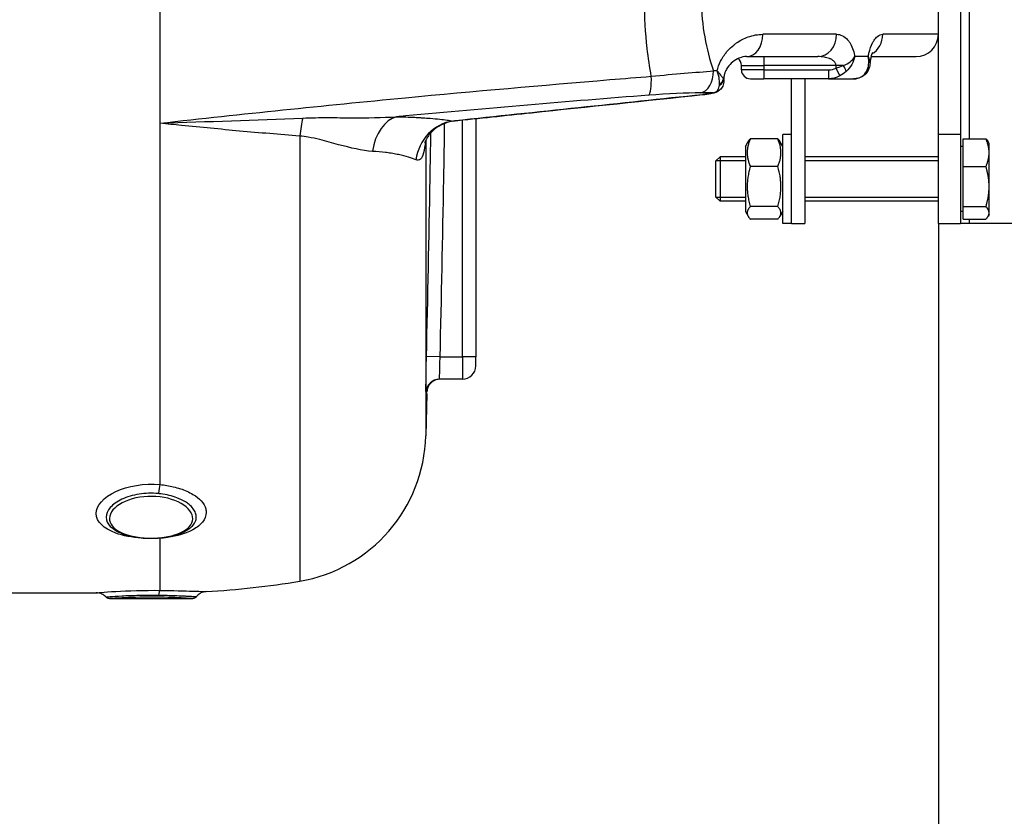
# Model space of a CAD drawing. Header units: millimetres. Extents: x 0 to 5940, y 0 to 4200.
# Tile 25 of 52: x 3049 to 3270, y 1593 to 1772. Entities that reach past the tile are written whole.
import ezdxf

# ---------------------------------------------------------------- set-up
doc = ezdxf.new("R2010")
doc.units = ezdxf.units.MM
doc.header["$LTSCALE"] = 50
doc.layers.get('DEFPOINTS').update_dxf_attribs({"linetype": 'CONTINUOUS'})
doc.layers.add('02-LINIE-035', color=2, linetype='CONTINUOUS')
doc.layers.add('06-MASSE1', color=1, linetype='CONTINUOUS')
doc.styles.add('ACA_NORM', font='ROMANS.SHX')
doc.dimstyles.new('1-10', dxfattribs={"dimscale": 10, "dimtxt": 2.5, "dimasz": 3.5, "dimexe": 1, "dimexo": 0, "dimgap": 1, "dimtad": 1, "dimdec": 0, "dimzin": 0, "dimtxsty": 'ACA_NORM', "dimcen": 0, "dimadec": 0, "dimazin": 0, "dimtfac": 2.4, "dimtdec": 0, "dimtmove": 0, "dimatfit": 3, "dimfxl": 1, "dimtolj": 1, "dimtzin": 0, "dimarcsym": 0})

# ---------------------------------------------------------------- blocks, each defined once
blk = doc.blocks.new('*D2')
at = {"layer": '06-MASSE1', "color": 0, "lineweight": -2}
for p, q in [((3255.15, 1726.36), (3255.15, 1377.93)), ((2545.15, 1539.19), (2545.15, 1377.93)), ((3220.15, 1387.93), (2580.15, 1387.93))]:
    blk.add_line(p, q, dxfattribs=at)
at = {"layer": '06-MASSE1', "color": 0}
for points in [[(2580.15, 1393.77), (2580.15, 1382.1), (2545.15, 1387.93)], [(3220.15, 1393.77), (3220.15, 1382.1), (3255.15, 1387.93)]]:
    blk.add_solid(points, dxfattribs=at)
at = {"layer": 'DEFPOINTS', "color": 0}
for p in [(3255.15, 1726.36), (2545.15, 1539.19), (2545.15, 1387.93)]:
    blk.add_point(p, dxfattribs=at)
at = {"layer": '06-MASSE1', "color": 0, "insert": (2900.15, 1410.43), "char_height": 25, "attachment_point": 5, "style": 'ACA_NORM'}
blk.add_mtext('\\A1;W', dxfattribs=at)
blk = doc.blocks.new('*D8')
at = {"layer": '06-MASSE1', "color": 0, "lineweight": -2}
for p, q in [((3730.65, 2177.86), (3730.65, 1264.54)), ((2405.15, 1579.77), (2405.15, 1264.54)), ((3695.65, 1274.54), (2440.15, 1274.54))]:
    blk.add_line(p, q, dxfattribs=at)
at = {"layer": '06-MASSE1', "color": 0}
for points in [[(2440.15, 1280.38), (2440.15, 1268.71), (2405.15, 1274.54)], [(3695.65, 1280.38), (3695.65, 1268.71), (3730.65, 1274.54)]]:
    blk.add_solid(points, dxfattribs=at)
at = {"layer": 'DEFPOINTS', "color": 0}
for p in [(3730.65, 2177.86), (2405.15, 1579.77), (2405.15, 1274.54)]:
    blk.add_point(p, dxfattribs=at)
at = {"layer": '06-MASSE1', "color": 0, "insert": (3067.9, 1297.04), "char_height": 25, "attachment_point": 5, "style": 'ACA_NORM'}
blk.add_mtext('\\A1;1330', dxfattribs=at)

msp = doc.modelspace()

# ---------------------------------------------------------------- linework, layer by layer
at = {"layer": '02-LINIE-035'}
for p, q in [((3255.15, 1746.36), (3255.15, 1806.36)), ((3260.15, 1806.36), (3260.15, 1746.36)), ((3262.15, 1745.38), (3262.15, 1807.13)), ((3080.15, 1803.83), (3080.15, 1748.88)), ((3189.38, 1768.86), (3189.38, 1768.86)), ((3202.51, 1768.86), (3202.51, 1768.86)), ((3232.26, 1768.86), (3215.71, 1768.86)), ((3255.15, 1768.86), (3242.63, 1768.86)), ((3206.2, 1762.86), (3206.2, 1762.86)), ((3212.02, 1763.86), (3228.02, 1763.86)), ((3215.88, 1763.86), (3215.88, 1761.86)), ((3239.39, 1763.86), (3236.35, 1763.86)), ((3239.39, 1763.86), (3239.39, 1763.86)), ((3240.01, 1763.86), (3250.15, 1763.86)), ((3202.5, 1760.48), (3202.51, 1760.48)), ((3210.88, 1761.86), (3215.88, 1761.86)), ((3210.88, 1760.86), (3210.88, 1761.86)), ((3215.88, 1760.86), (3210.88, 1760.86)), ((3215.88, 1761.86), (3215.88, 1760.86)), ((3232.14, 1761.86), (3215.88, 1761.86)), ((3215.88, 1760.86), (3215.88, 1758.86)), ((3215.88, 1760.86), (3230.44, 1760.86)), ((3230.44, 1760.86), (3230.44, 1758.86)), ((3232.14, 1761.24), (3232.14, 1761.86)), ((3233.76, 1761.86), (3232.14, 1761.86)), ((3232.99, 1759.5), (3232.14, 1761.24)), ((3239.44, 1761.86), (3239.44, 1761.86)), ((3183.56, 1758.86), (3183.56, 1758.86)), ((3205.88, 1758.86), (3205.87, 1758.86)), ((3206.81, 1758.86), (3206.91, 1758.86)), ((3206.86, 1758.71), (3206.91, 1758.71)), ((3206.91, 1758.71), (3206.91, 1758.86)), ((3206.91, 1758.42), (3206.91, 1758.42)), ((3212.88, 1758.86), (3215.88, 1758.86)), ((3230.44, 1758.86), (3215.88, 1758.86)), ((3222.15, 1726.36), (3222.15, 1758.86)), ((3225.15, 1758.86), (3225.15, 1726.36)), ((3230.44, 1758.86), (3236.09, 1758.86)), ((3144.16, 1755.43), (3144.16, 1755.43)), ((3148.15, 1755.8), (3148.15, 1755.8)), ((3151.15, 1756.07), (3151.15, 1756.07)), ((3202.11, 1755.3), (3202.11, 1755.29)), ((3080.15, 1748.88), (3080.15, 1667.68)), ((3100.15, 1749.59), (3100.15, 1749.59)), ((3109.07, 1749.92), (3109.07, 1749.92)), ((3111.14, 1750.01), (3111.14, 1750.01)), ((3129.14, 1750.16), (3129.14, 1750.16)), ((3146.43, 1749.41), (3146.43, 1749.41)), ((3148.15, 1696.36), (3148.15, 1749.59)), ((3151.15, 1749.91), (3151.15, 1696.36)), ((3111.57, 1746.01), (3111.57, 1645.99)), ((3139.91, 1745.05), (3139.91, 1678.62)), ((3211.75, 1743.66), (3212.39, 1744.75)), ((3219.04, 1745.38), (3212.87, 1745.38)), ((3220.15, 1743.66), (3219.52, 1744.75)), ((3220.15, 1726.36), (3220.15, 1746.36)), ((3222.15, 1746.36), (3220.15, 1746.36)), ((3260.15, 1746.36), (3255.15, 1746.36)), ((3255.15, 1726.36), (3255.15, 1746.36)), ((3260.15, 1746.36), (3260.15, 1726.36)), ((3260.75, 1745.38), (3265.84, 1745.38)), ((3260.75, 1739.16), (3260.75, 1745.38)), ((3266.55, 1744.36), (3266.33, 1744.75)), ((3266.55, 1742.27), (3266.55, 1744.36)), ((3211.75, 1743.66), (3211.75, 1729.06)), ((3260.75, 1743.67), (3260.15, 1743.67)), ((3266.55, 1734.65), (3266.55, 1742.27)), ((3205.15, 1740.44), (3206.07, 1741.36)), ((3205.15, 1732.28), (3205.15, 1740.44)), ((3211.75, 1740.46), (3205.18, 1740.46)), ((3206.07, 1741.36), (3206.07, 1731.36)), ((3211.75, 1741.36), (3206.07, 1741.36)), ((3255.15, 1741.36), (3225.15, 1741.36)), ((3255.15, 1740.46), (3225.15, 1740.46)), ((3219.04, 1739.16), (3212.87, 1739.16)), ((3260.75, 1730.14), (3260.75, 1739.16)), ((3260.75, 1739.16), (3265.84, 1739.16)), ((3266.55, 1728.73), (3266.55, 1734.65)), ((3205.15, 1732.28), (3206.07, 1731.36)), ((3205.18, 1732.25), (3211.75, 1732.25)), ((3211.75, 1731.36), (3206.07, 1731.36)), ((3225.15, 1732.25), (3255.15, 1732.25)), ((3255.15, 1731.36), (3225.15, 1731.36)), ((3211.75, 1729.06), (3212.39, 1727.96)), ((3219.04, 1730.14), (3212.87, 1730.14)), ((3220.15, 1729.06), (3219.52, 1727.96)), ((3260.75, 1729.04), (3260.15, 1729.04)), ((3260.75, 1727.33), (3260.75, 1730.14)), ((3260.75, 1730.14), (3265.84, 1730.14)), ((3219.04, 1727.33), (3212.87, 1727.33)), ((3260.75, 1727.33), (3265.84, 1727.33)), ((3262.15, 1726.36), (3262.15, 1727.33)), ((3266.55, 1728.36), (3266.33, 1727.96)), ((3266.55, 1728.36), (3266.55, 1728.73)), ((3222.15, 1726.36), (3220.15, 1726.36)), ((3222.15, 1726.36), (3225.15, 1726.36)), ((3255.15, 1726.36), (3260.15, 1726.36)), ((3262.15, 1726.36), (3260.15, 1726.36)), ((3315.15, 1726.36), (3262.15, 1726.36)), ((3143.06, 1696.36), (3140.06, 1696.43)), ((3143.06, 1696.36), (3148.15, 1696.36)), ((3148.15, 1696.36), (3148.15, 1691.36)), ((3151.15, 1696.36), (3148.15, 1696.36)), ((3151.15, 1694.36), (3151.15, 1696.36)), ((3148.15, 1691.36), (3142.96, 1691.36)), ((3140.16, 1688.13), (3139.91, 1678.62)), ((3139.96, 1688.43), (3140.16, 1688.44)), ((3080.15, 1655.62), (3080.15, 1643.91)), ((3046.04, 1643.36), (3065.84, 1643.36)), ((3068.8, 1642.06), (3087.51, 1642.06))]:
    msp.add_line(p, q, dxfattribs=at)
for centre, radius, start, end in [((3250.15, 1768.86), 5, 270, 0), ((3208.88, 1761.86), 2, 0, 50.8856), ((3212.88, 1760.86), 2, 180, 270), ((3148.15, 1694.36), 3, 270, 0), ((3105.92, 1679.51), 34, 279.5684, 358.5), ((3080.15, 1832.36), 189, 273.1511, 279.5684)]:
    msp.add_arc(centre, radius, start, end, dxfattribs=at)
for centre, major_axis, ratio, start_param, end_param in [((3212.02, 1768.86), (0, -5), 0.737028, 0, 1.570796), ((3228.02, 1768.86), (0, -5), 0.84735, 0, 1.570796), ((3238.05, 1768.86), (0, 5), 0.916515, 3.629125, 4.712389), ((3216.71, 1768.85), (0.23, -4.99), 0.885154, 4.794253, 4.7943), ((3216.85, 1768.86), (0, 5), 0.886502, 1.685014, 1.685083), ((3238.05, 1768.86), (0.01, -5), 0.916602, 0.303959, 0.303962), ((3201.25, 1760.63), (0.03, -5), 0.662708, 0.148376, 1.5664), ((3105.18, 1758.61), (149.98, 1.88), 0.006948, 0.838608, 0.846345), ((3229.92, 1765.47), (2.65, -3.98), 0.878582, 5.754374, 6.166365), ((3233.11, 1761.86), (1.23, -1.58), 0.260824, 0.391904, 1.369605), ((3237.66, 1761.86), (1.88, -0.68), 0.774467, 5.743693, 6.282073), ((3189.49, 1760.11), (0.39, -4.98), 0.212043, 0.128348, 1.416477), ((3204.88, 1758.71), (1.97, 0.34), 0.791734, 5.1249, 6.067553), ((3201.43, 1760.27), (-3.74, 4.39), 0.578639, 3.632221, 3.693037), ((3204.85, 1758.86), (1.94, 0.47), 0.769026, 5.110404, 5.975519), ((3201.91, 1758.71), (5, 0), 0.00001, 5.735442, 5.735626), ((3201.55, 1760.42), (5.3, -2.29), 0.343881, 0.276613, 0.337487), ((3103.27, 1754.11), (-147.75, -1.51), 0.005237, 3.95657, 3.982586), ((3204.39, 1757.69), (0.51, -1.93), 0.820976, 6.097636, 6.283193), ((3204.39, 1757.69), (0.51, -1.93), 0.820976, 6.283177, 6.283293), ((3113.23, 1743.72), (-0.76, -9.97), 0.187564, 4.038844, 4.494398), ((3134.39, 1740.47), (0.11, 10), 0.663174, 0.174785, 1.366627), ((3147.06, 1739.48), (1.84, 9.83), 0.942097, 0.30745, 1.628978), ((3142.96, 1688.36), (0, 3), 0.999947, 0, 1.546712), ((3080.15, 1665.23), (0.29, 2.99), 0.135021, 0.62097, 1.44019), ((3080.15, 1652.9), (-0.21, 2.99), 0.150022, 5.938053, 5.939953), ((3080.15, 1652.9), (-0.21, 2.99), 0.150022, 5.845127, 5.846621), ((3080.15, 1640.92), (0.05, 3), 0.164562, 0.092094, 0.911315)]:
    msp.add_ellipse(centre, major_axis=major_axis, ratio=ratio, start_param=start_param, end_param=end_param, dxfattribs=at)
for points, knots in [([(3190.6, 1759.43), (3190.23, 1761.48), (3189.93, 1763.57), (3189.69, 1765.68), (3189.29, 1769.21), (3189.08, 1772.73), (3189.08, 1776.3), (3189.08, 1776.32), (3189.08, 1776.33), (3189.08, 1776.35), (3189.08, 1779.91), (3189.28, 1783.43), (3189.68, 1786.95), (3189.92, 1789.08), (3190.23, 1791.2), (3190.6, 1793.29)], [0, 0, 0, 0, 0.18626, 0.18626, 0.18626, 0.498543, 0.498543, 0.498543, 0.5, 0.5, 0.5, 0.811153, 0.811153, 0.811153, 1, 1, 1, 1]), ([(3204.56, 1792.08), (3203.73, 1789.61), (3203.06, 1787.03), (3202.59, 1784.38), (3202.21, 1782.17), (3201.97, 1779.93), (3201.91, 1777.66), (3201.9, 1777.22), (3201.89, 1776.77), (3201.89, 1776.33), (3201.89, 1776.33), (3201.89, 1776.32), (3201.89, 1776.31), (3201.89, 1773.59), (3202.14, 1770.91), (3202.61, 1768.26), (3203.07, 1765.63), (3203.74, 1763.08), (3204.56, 1760.63)], [0, 0, 0, 0, 0.250151, 0.250151, 0.250151, 0.459302, 0.459302, 0.459302, 0.5, 0.5, 0.5, 0.500476, 0.500476, 0.500476, 0.751079, 0.751079, 0.751079, 1, 1, 1, 1]), ([(3205.43, 1760.64), (3205.47, 1760.83), (3205.52, 1761.03), (3205.57, 1761.21), (3205.78, 1761.97), (3206.08, 1762.67), (3206.44, 1763.31), (3206.65, 1763.69), (3206.89, 1764.05), (3207.13, 1764.38), (3207.31, 1764.62), (3207.49, 1764.84), (3207.68, 1765.06), (3208.13, 1765.58), (3208.63, 1766.05), (3209.13, 1766.45), (3209.34, 1766.61), (3209.55, 1766.77), (3209.76, 1766.91), (3210.59, 1767.49), (3211.48, 1767.94), (3212.36, 1768.26), (3213.48, 1768.66), (3214.59, 1768.86), (3215.71, 1768.86)], [0, 0, 0, 0, 0.03379, 0.03379, 0.03379, 0.169557, 0.169557, 0.169557, 0.25, 0.25, 0.25, 0.306466, 0.306466, 0.306466, 0.444259, 0.444259, 0.444259, 0.5, 0.5, 0.5, 0.721826, 0.721826, 0.721826, 1, 1, 1, 1]), ([(3232.26, 1768.86), (3233.16, 1768.86), (3234.02, 1768.45), (3234.75, 1767.61), (3234.91, 1767.42), (3235.06, 1767.22), (3235.21, 1767), (3235.69, 1766.25), (3236.08, 1765.24), (3236.3, 1764.1), (3236.32, 1764.02), (3236.33, 1763.94), (3236.35, 1763.85)], [0, 0, 0, 0, 0.5, 0.5, 0.5, 0.607782, 0.607782, 0.607782, 0.97431, 0.97431, 0.97431, 1, 1, 1, 1]), ([(3239.39, 1763.86), (3239.43, 1764.13), (3239.48, 1764.4), (3239.54, 1764.66), (3239.74, 1765.53), (3240.01, 1766.29), (3240.34, 1766.92), (3240.46, 1767.15), (3240.59, 1767.36), (3240.72, 1767.55), (3240.94, 1767.88), (3241.18, 1768.15), (3241.43, 1768.36), (3241.83, 1768.69), (3242.23, 1768.86), (3242.63, 1768.86)], [0, 0, 0, 0, 0.089157, 0.089157, 0.089157, 0.389381, 0.389381, 0.389381, 0.5, 0.5, 0.5, 0.693605, 0.693605, 0.693605, 1, 1, 1, 1]), ([(3240.37, 1764.79), (3240.37, 1764.79), (3240.33, 1764.74), (3240.24, 1764.54), (3240.17, 1764.4), (3240.05, 1764.02), (3239.98, 1763.78), (3239.87, 1763.24), (3239.83, 1762.95), (3239.8, 1762.59), (3239.8, 1762.54), (3239.79, 1762.49)], [0.4845023, 0.4845023, 0.4845023, 0.4845023, 0.5873357, 0.5873357, 0.6830323, 0.6830323, 0.7843736, 0.7843736, 0.8807165, 0.8807165, 0.8961906, 0.8961906, 0.8961906, 0.8961906]), ([(3212.02, 1763.86), (3211.52, 1763.86), (3210.95, 1763.75), (3209.85, 1763.29), (3209.35, 1763), (3208.49, 1762.3), (3208.1, 1761.91), (3207.57, 1761.14), (3207.38, 1760.81), (3207.14, 1760.23), (3207.07, 1760), (3206.98, 1759.62), (3206.95, 1759.48), (3206.92, 1759.18), (3206.91, 1759.02), (3206.91, 1758.86)], [0, 0, 0, 0, 0.420816, 0.420816, 0.734747, 0.734747, 0.9864, 0.9864, 1.135418, 1.135418, 1.218562, 1.218562, 1.263926, 1.263926, 1.311765, 1.311765, 1.311765, 1.311765]), ([(3232.14, 1761.86), (3232.14, 1761.97), (3232.12, 1762.08), (3232.09, 1762.19), (3232.06, 1762.28), (3232.01, 1762.37), (3231.96, 1762.46), (3231.83, 1762.67), (3231.65, 1762.84), (3231.45, 1762.99), (3231.27, 1763.12), (3231.08, 1763.23), (3230.87, 1763.33), (3230.8, 1763.36), (3230.72, 1763.39), (3230.65, 1763.42), (3230.28, 1763.57), (3229.9, 1763.66), (3229.51, 1763.73), (3229.02, 1763.82), (3228.52, 1763.86), (3228.02, 1763.86)], [0, 0, 0, 0, 0.06181, 0.06181, 0.06181, 0.118241, 0.118241, 0.118241, 0.26387, 0.26387, 0.26387, 0.40093, 0.40093, 0.40093, 0.45041, 0.45041, 0.45041, 0.692235, 0.692235, 0.692235, 1, 1, 1, 1]), ([(3239.79, 1762.4), (3239.81, 1762.71), (3239.72, 1763.09), (3239.55, 1763.51), (3239.5, 1763.63), (3239.45, 1763.74), (3239.39, 1763.86)], [0.3589784, 0.3589784, 0.3589784, 0.3589784, 0.8651986, 0.8651986, 0.8651986, 1, 1, 1, 1]), ([(3240.01, 1763.86), (3239.98, 1763.75), (3239.95, 1763.63), (3239.87, 1763.24), (3239.83, 1762.95), (3239.8, 1762.59), (3239.8, 1762.54), (3239.79, 1762.49)], [0.7382124, 0.7382124, 0.7382124, 0.7382124, 0.7843736, 0.7843736, 0.8807165, 0.8807165, 0.8961906, 0.8961906, 0.8961906, 0.8961906]), ([(3206.81, 1758.86), (3206.73, 1759), (3206.61, 1759.18), (3206.46, 1759.39), (3206.32, 1759.59), (3206.14, 1759.81), (3205.95, 1760.04), (3205.86, 1760.14), (3205.78, 1760.24), (3205.68, 1760.35), (3205.64, 1760.4), (3205.6, 1760.45), (3205.55, 1760.5), (3205.53, 1760.52), (3205.51, 1760.55), (3205.49, 1760.57), (3205.48, 1760.58), (3205.47, 1760.59), (3205.46, 1760.61), (3205.45, 1760.61), (3205.45, 1760.62), (3205.44, 1760.62), (3205.44, 1760.63), (3205.44, 1760.63), (3205.44, 1760.63), (3205.43, 1760.63), (3205.43, 1760.64), (3205.43, 1760.64)], [0, 0, 0, 0, 0.372379, 0.372379, 0.372379, 0.720983, 0.720983, 0.720983, 0.867591, 0.867591, 0.867591, 0.935969, 0.935969, 0.935969, 0.968822, 0.968822, 0.968822, 0.98477, 0.98477, 0.98477, 0.992543, 0.992543, 0.992543, 0.995838, 0.995838, 0.995838, 1, 1, 1, 1]), ([(3205.94, 1757.66), (3205.96, 1757.99), (3205.94, 1758.34), (3205.9, 1758.7), (3205.82, 1759.31), (3205.66, 1759.97), (3205.43, 1760.64)], [0, 0, 0, 0, 0.3773337, 0.3773337, 0.3773337, 0.9999323, 0.9999323, 0.9999323, 0.9999323]), ([(3239.54, 1761.17), (3239.39, 1760.76), (3239.15, 1760.35), (3238.55, 1759.7), (3238.2, 1759.43), (3237.45, 1759.07), (3237.05, 1758.95), (3236.46, 1758.87), (3236.27, 1758.86), (3236.09, 1758.86)], [0.000128, 0.000128, 0.000128, 0.000128, 0.1528106, 0.1528106, 0.293723, 0.293723, 0.4238453, 0.4238453, 0.4815083, 0.4815083, 0.4815083, 0.4815083]), ([(3236.09, 1758.86), (3236.77, 1758.86), (3237.4, 1759.04), (3237.9, 1759.35), (3238.37, 1759.64), (3238.74, 1760.05), (3239, 1760.52)], [0, 0, 0, 0, 0.518172, 0.518172, 0.518172, 1, 1, 1, 1]), ([(3080.15, 1748.88), (3098.56, 1750.95), (3117.04, 1752.86), (3135.36, 1754.61), (3150.76, 1756.07), (3166.08, 1757.42), (3181.31, 1758.67), (3184.41, 1758.93), (3187.51, 1759.18), (3190.6, 1759.43)], [0, 0, 0, 0, 0.497038, 0.497038, 0.497038, 0.91486, 0.91486, 0.91486, 1, 1, 1, 1]), ([(3206.91, 1758.42), (3206.91, 1758.03), (3206.83, 1757.62), (3206.52, 1756.92), (3206.3, 1756.61), (3205.81, 1756.16), (3205.55, 1755.99), (3205.15, 1755.83), (3205.03, 1755.79), (3204.9, 1755.75)], [0, 0, 0, 0, 0.1371522, 0.1371522, 0.2550942, 0.2550942, 0.3534926, 0.3534926, 0.395398, 0.395398, 0.395398, 0.395398]), ([(3204.9, 1755.75), (3204.66, 1755.69), (3204.38, 1755.63), (3203.87, 1755.53), (3203.65, 1755.5), (3203.04, 1755.4), (3202.62, 1755.35), (3202.18, 1755.3), (3202.14, 1755.3), (3202.11, 1755.29)], [0, 0, 0, 0, 0.1104106, 0.1104106, 0.1868365, 0.1868365, 0.3106797, 0.3106797, 0.3213702, 0.3213702, 0.3213702, 0.3213702]), ([(3202.11, 1755.3), (3202.44, 1755.34), (3202.79, 1755.38), (3203.11, 1755.43), (3203.43, 1755.47), (3203.73, 1755.52), (3203.99, 1755.57), (3204.23, 1755.62), (3204.43, 1755.66), (3204.6, 1755.71)], [0, 0, 0, 0, 0.346227, 0.346227, 0.346227, 0.692595, 0.692595, 0.692595, 1, 1, 1, 1]), ([(3204.6, 1755.71), (3205, 1755.8), (3205.31, 1756.02), (3205.53, 1756.34), (3205.74, 1756.63), (3205.87, 1757), (3205.92, 1757.42)], [0, 0, 0, 0, 0.517979, 0.517979, 0.517979, 1, 1, 1, 1]), ([(3190.02, 1755.18), (3171.92, 1753.77), (3153.68, 1752.22), (3135.33, 1750.51), (3134.67, 1750.45), (3134.01, 1750.39), (3133.35, 1750.33)], [0, 0, 0, 0, 0.965203, 0.965203, 0.965203, 1, 1, 1, 1]), ([(3146.02, 1749.38), (3151.91, 1750), (3157.8, 1750.62), (3176.49, 1752.6), (3189.3, 1753.95), (3202.11, 1755.3)], [0, 0, 0, 0, 0.315066, 0.315066, 1, 1, 1, 1]), ([(3111.57, 1746.01), (3107.08, 1746.34), (3102.57, 1746.72), (3098.04, 1747.13), (3093.71, 1747.53), (3089.37, 1747.95), (3085.02, 1748.39), (3083.4, 1748.55), (3081.78, 1748.71), (3080.15, 1748.88)], [0, 0, 0, 0, 0.4321887, 0.4321887, 0.4321887, 0.8458026, 0.8458026, 0.8458026, 1, 1, 1, 1]), ([(3112.24, 1750.05), (3114.16, 1750.13), (3116.05, 1750.14), (3117.93, 1750.14), (3119.73, 1750.14), (3121.53, 1750.12), (3123.33, 1750.12), (3126.73, 1750.11), (3130.07, 1750.13), (3133.35, 1750.33)], [0, 0, 0, 0, 0.265918, 0.265918, 0.265918, 0.519268, 0.519268, 0.519268, 1, 1, 1, 1]), ([(3133.35, 1750.33), (3134.8, 1750.31), (3136.16, 1750.27), (3137.42, 1750.21), (3137.83, 1750.19), (3138.23, 1750.17), (3138.63, 1750.15), (3138.8, 1750.14), (3138.98, 1750.12), (3139.15, 1750.11)], [0, 0, 0, 0, 0.677989, 0.677989, 0.677989, 0.90028, 0.90028, 0.90028, 1, 1, 1, 1]), ([(3139.15, 1750.11), (3139.18, 1750.11), (3139.21, 1750.11), (3139.23, 1750.11), (3139.81, 1750.07), (3140.37, 1750.03), (3140.9, 1749.99), (3141.69, 1749.93), (3142.42, 1749.86), (3143.09, 1749.79), (3144.23, 1749.66), (3145.21, 1749.52), (3146.02, 1749.38)], [0, 0, 0, 0, 0.009223, 0.009223, 0.009223, 0.207241, 0.207241, 0.207241, 0.5, 0.5, 0.5, 1, 1, 1, 1]), ([(3146.43, 1749.41), (3145.4, 1749.3), (3144.38, 1749), (3142.57, 1748.09), (3141.74, 1747.47), (3140.82, 1746.48), (3140.57, 1746.16), (3140.2, 1745.6), (3140.06, 1745.36), (3139.88, 1744.99), (3139.82, 1744.84), (3139.74, 1744.64), (3139.71, 1744.56), (3139.68, 1744.46), (3139.67, 1744.44), (3139.67, 1744.44)], [0, 0, 0, 0, 0.340543, 0.340543, 0.67889, 0.67889, 0.831333, 0.831333, 0.953957, 0.953957, 1.04558, 1.04558, 1.117481, 1.117481, 1.191872, 1.191872, 1.191872, 1.191872]), ([(3144.07, 1748.82), (3144.02, 1744.66), (3143.95, 1740.51), (3143.88, 1736.35), (3143.65, 1723.02), (3143.36, 1709.69), (3143.06, 1696.36)], [0.6720716, 0.6720716, 0.6720716, 0.6720716, 0.7500003, 0.7500003, 0.7500003, 1, 1, 1, 1]), ([(3140.06, 1696.43), (3140.36, 1709.75), (3140.65, 1723.08), (3140.88, 1736.4), (3140.94, 1739.84), (3141, 1743.28), (3141.05, 1746.72)], [0, 0, 0, 0, 0.2500941, 0.2500941, 0.2500941, 0.3146251, 0.3146251, 0.3146251, 0.3146251]), ([(3127.92, 1742.56), (3125.54, 1742.72), (3123.02, 1743.33), (3120.3, 1744.06), (3118.93, 1744.42), (3117.52, 1744.83), (3116.06, 1745.19), (3115.23, 1745.4), (3114.38, 1745.59), (3113.5, 1745.75), (3112.87, 1745.86), (3112.23, 1745.95), (3111.57, 1746.01)], [0, 0, 0, 0, 0.5, 0.5, 0.5, 0.751514, 0.751514, 0.751514, 0.895882, 0.895882, 0.895882, 1, 1, 1, 1]), ([(3139.8, 1744.79), (3139.72, 1743.8), (3139.61, 1742.91), (3139.42, 1742.2), (3139.06, 1740.84), (3138.43, 1740.32), (3137.71, 1740.65)], [0.240489, 0.240489, 0.240489, 0.240489, 0.5, 0.5, 0.5, 1, 1, 1, 1]), ([(3137.71, 1740.65), (3136.73, 1741.09), (3135.42, 1741.49), (3133.76, 1741.83), (3133.35, 1741.91), (3132.92, 1741.99), (3132.47, 1742.07), (3132.02, 1742.14), (3131.55, 1742.21), (3131.07, 1742.27), (3130.99, 1742.28), (3130.92, 1742.29), (3130.84, 1742.3), (3129.93, 1742.41), (3128.96, 1742.5), (3127.92, 1742.56)], [0, 0, 0, 0, 0.504061, 0.504061, 0.504061, 0.628889, 0.628889, 0.628889, 0.753092, 0.753092, 0.753092, 0.772384, 0.772384, 0.772384, 1, 1, 1, 1]), ([(3139.96, 1688.43), (3139.94, 1688.43), (3139.94, 1689.3), (3139.96, 1690.77), (3139.97, 1692.25), (3140.01, 1694.31), (3140.06, 1696.43)], [0, 0, 0, 0, 0.499928, 0.499928, 0.499928, 1, 1, 1, 1]), ([(3143.06, 1696.36), (3143.01, 1695.04), (3142.97, 1693.75), (3142.94, 1691.9), (3142.94, 1691.36), (3142.96, 1691.36)], [0, 0, 0, 0, 0.5, 0.5, 1, 1, 1, 1]), ([(3143.16, 1691.36), (3143.04, 1691.36), (3142.93, 1691.35), (3142.7, 1691.33), (3142.59, 1691.31), (3142.27, 1691.23), (3142.07, 1691.16), (3141.68, 1690.98), (3141.5, 1690.87), (3141.17, 1690.62), (3141.02, 1690.47), (3140.74, 1690.15), (3140.62, 1689.98), (3140.42, 1689.61), (3140.34, 1689.41), (3140.21, 1688.96), (3140.16, 1688.7), (3140.16, 1688.44)], [0, 0, 0, 0, 0.0341645, 0.0341645, 0.0678931, 0.0678931, 0.1324228, 0.1324228, 0.1952686, 0.1952686, 0.2581144, 0.2581144, 0.3209602, 0.3209602, 0.383806, 0.383806, 0.4626136, 0.4626136, 0.4626136, 0.4626136]), ([(3075.96, 1655.63), (3073.85, 1655.8), (3071.84, 1656.19), (3070.21, 1656.79), (3067.5, 1657.78), (3065.84, 1659.39), (3065.84, 1661.17), (3065.84, 1662.95), (3067.48, 1664.85), (3070.2, 1666.13), (3072.92, 1667.41), (3076.62, 1668.02), (3080.15, 1667.68)], [0.0985934, 0.0985934, 0.0985934, 0.0985934, 0.25, 0.25, 0.25, 0.5, 0.5, 0.5, 0.75, 0.75, 0.75, 1, 1, 1, 1]), ([(3080.15, 1667.68), (3081.19, 1667.58), (3082.2, 1667.42), (3083.15, 1667.19), (3084.24, 1666.93), (3085.26, 1666.6), (3086.18, 1666.19), (3086.67, 1665.97), (3087.14, 1665.73), (3087.57, 1665.48), (3088.31, 1665.03), (3088.92, 1664.54), (3089.4, 1664.02), (3089.92, 1663.44), (3090.28, 1662.83), (3090.44, 1662.21), (3090.51, 1661.95), (3090.55, 1661.69), (3090.55, 1661.43), (3090.55, 1660.67), (3090.25, 1659.93), (3089.7, 1659.24), (3089.19, 1658.61), (3088.47, 1658.04), (3087.57, 1657.54), (3086.62, 1657.02), (3085.47, 1656.58), (3084.2, 1656.26), (3083.19, 1656), (3082.1, 1655.81), (3080.98, 1655.69), (3080.7, 1655.66), (3080.43, 1655.64), (3080.15, 1655.62)], [0, 0, 0, 0, 0.0902582, 0.0902582, 0.0902582, 0.1936914, 0.1936914, 0.1936914, 0.25, 0.25, 0.25, 0.3473076, 0.3473076, 0.3473076, 0.4547331, 0.4547331, 0.4547331, 0.5, 0.5, 0.5, 0.6303366, 0.6303366, 0.6303366, 0.75, 0.75, 0.75, 0.8762367, 0.8762367, 0.8762367, 0.975991, 0.975991, 0.975991, 1, 1, 1, 1]), ([(3079.79, 1665.66), (3078.34, 1665.8), (3076.83, 1665.74), (3075.44, 1665.52), (3074.04, 1665.3), (3072.72, 1664.91), (3071.61, 1664.39), (3071.6, 1664.38), (3071.6, 1664.38), (3071.59, 1664.38), (3070.48, 1663.85), (3069.59, 1663.21), (3068.98, 1662.51), (3068.37, 1661.81), (3068.05, 1661.06), (3068.05, 1660.33), (3068.05, 1659.6), (3068.37, 1658.9), (3068.98, 1658.27), (3069.08, 1658.16), (3069.2, 1658.06), (3069.31, 1657.96)], [0, 0, 0, 0, 0.1248524, 0.1248524, 0.1248524, 0.25, 0.25, 0.25, 0.250524, 0.250524, 0.250524, 0.3753899, 0.3753899, 0.3753899, 0.499891, 0.499891, 0.499891, 0.6243466, 0.6243466, 0.6243466, 0.6454872, 0.6454872, 0.6454872, 0.6454872]), ([(3080.17, 1664.92), (3077.74, 1665.22), (3075.15, 1664.94), (3073.1, 1664.21), (3071.04, 1663.48), (3069.53, 1662.3), (3069.01, 1661.07), (3068.49, 1659.84), (3068.93, 1658.58), (3070.26, 1657.6), (3071.59, 1656.62), (3073.73, 1655.96), (3076.14, 1655.73), (3077.3, 1655.61), (3078.5, 1655.6), (3079.67, 1655.69)], [0, 0, 0, 0, 0.125, 0.125, 0.125, 0.25, 0.25, 0.25, 0.375, 0.375, 0.375, 0.5, 0.5, 0.5, 0.5602271, 0.5602271, 0.5602271, 0.5602271]), ([(3079.67, 1655.69), (3080.92, 1655.78), (3082.14, 1655.98), (3083.22, 1656.29), (3085.3, 1656.9), (3086.78, 1657.89), (3087.3, 1659.06), (3087.82, 1660.23), (3087.36, 1661.56), (3086.05, 1662.67), (3084.73, 1663.77), (3082.59, 1664.62), (3080.17, 1664.92)], [0.5602271, 0.5602271, 0.5602271, 0.5602271, 0.625, 0.625, 0.625, 0.75, 0.75, 0.75, 0.875, 0.875, 0.875, 1, 1, 1, 1]), ([(3087.36, 1658.3), (3087.67, 1658.62), (3087.91, 1658.96), (3088.07, 1659.31), (3088.23, 1659.66), (3088.32, 1660.03), (3088.31, 1660.4), (3088.31, 1660.7), (3088.26, 1660.99), (3088.16, 1661.29), (3087.93, 1661.95), (3087.43, 1662.61), (3086.71, 1663.2), (3086.46, 1663.41), (3086.19, 1663.6), (3085.89, 1663.79), (3085.32, 1664.14), (3084.67, 1664.46), (3083.96, 1664.73), (3082.87, 1665.14), (3081.65, 1665.44), (3080.34, 1665.6), (3080.16, 1665.62), (3079.98, 1665.64), (3079.79, 1665.66)], [0.345577, 0.345577, 0.345577, 0.345577, 0.4224426, 0.4224426, 0.4224426, 0.5, 0.5, 0.5, 0.5620177, 0.5620177, 0.5620177, 0.7019548, 0.7019548, 0.7019548, 0.75, 0.75, 0.75, 0.8412321, 0.8412321, 0.8412321, 0.9806098, 0.9806098, 0.9806098, 1, 1, 1, 1]), ([(3087.36, 1658.3), (3086.83, 1657.76), (3086.14, 1657.3), (3084.5, 1656.52), (3083.53, 1656.2), (3081.62, 1655.79), (3080.69, 1655.66), (3078.63, 1655.51), (3077.47, 1655.51), (3075.27, 1655.69), (3074.2, 1655.87), (3072.26, 1656.36), (3071.37, 1656.7), (3070.12, 1657.35), (3069.69, 1657.64), (3069.32, 1657.96)], [0, 0, 0, 0, 0.33254, 0.33254, 0.678557, 0.678557, 0.965113, 0.965113, 1.303656, 1.303656, 1.634846, 1.634846, 1.967272, 1.967272, 2.17591, 2.17591, 2.17591, 2.17591]), ([(3065.84, 1643.36), (3065.84, 1643.36), (3067.48, 1643.52), (3070.2, 1643.69), (3072.92, 1643.85), (3076.62, 1643.96), (3080.15, 1643.91)], [0.5001492, 0.5001492, 0.5001492, 0.5001492, 0.75, 0.75, 0.75, 1, 1, 1, 1]), ([(3068.05, 1642.38), (3067.84, 1642.62), (3067.57, 1642.83), (3067.01, 1643.14), (3066.69, 1643.25), (3066.2, 1643.34), (3066.02, 1643.36), (3065.84, 1643.36)], [0, 0, 0, 0, 0.0972007, 0.0972007, 0.1947281, 0.1947281, 0.2480141, 0.2480141, 0.2480141, 0.2480141]), ([(3079.79, 1642.76), (3078.34, 1642.78), (3076.83, 1642.77), (3075.44, 1642.74), (3074.04, 1642.72), (3072.72, 1642.66), (3071.61, 1642.61), (3071.6, 1642.61), (3071.6, 1642.61), (3071.59, 1642.61), (3070.48, 1642.55), (3069.59, 1642.49), (3068.98, 1642.45), (3068.37, 1642.41), (3068.05, 1642.38), (3068.05, 1642.38)], [0, 0, 0, 0, 0.1248524, 0.1248524, 0.1248524, 0.25, 0.25, 0.25, 0.250524, 0.250524, 0.250524, 0.3753899, 0.3753899, 0.3753899, 0.4998591, 0.4998591, 0.4998591, 0.4998591]), ([(3088.31, 1642.46), (3088.31, 1642.46), (3088.31, 1642.46), (3088.31, 1642.46), (3088.31, 1642.46), (3088.26, 1642.46), (3088.16, 1642.46), (3087.93, 1642.48), (3087.43, 1642.51), (3086.71, 1642.54), (3086.46, 1642.56), (3086.19, 1642.57), (3085.89, 1642.58), (3085.32, 1642.61), (3084.67, 1642.64), (3083.96, 1642.66), (3082.87, 1642.7), (3081.65, 1642.73), (3080.34, 1642.75), (3080.16, 1642.76), (3079.98, 1642.76), (3079.79, 1642.76)], [0.4999142, 0.4999142, 0.4999142, 0.4999142, 0.5, 0.5, 0.5, 0.5620177, 0.5620177, 0.5620177, 0.7019548, 0.7019548, 0.7019548, 0.75, 0.75, 0.75, 0.8412321, 0.8412321, 0.8412321, 0.9806098, 0.9806098, 0.9806098, 1, 1, 1, 1]), ([(3080.15, 1643.91), (3083.03, 1643.86), (3085.67, 1643.8), (3087.57, 1643.74), (3088.57, 1643.71), (3089.34, 1643.68), (3089.85, 1643.67), (3090.3, 1643.65), (3090.54, 1643.64), (3090.55, 1643.64), (3090.55, 1643.64), (3090.55, 1643.64), (3090.55, 1643.64)], [0, 0, 0, 0, 0.25, 0.25, 0.25, 0.3818068, 0.3818068, 0.3818068, 0.5, 0.5, 0.5, 0.5001763, 0.5001763, 0.5001763, 0.5001763]), ([(3088.31, 1642.46), (3088.25, 1642.37), (3088.17, 1642.29), (3087.99, 1642.17), (3087.89, 1642.12), (3087.7, 1642.07), (3087.61, 1642.06), (3087.52, 1642.06)], [0.00006538, 0.00006538, 0.00006538, 0.00006538, 0.03236907, 0.03236907, 0.06486701, 0.06486701, 0.09212398, 0.09212398, 0.09212398, 0.09212398]), ([(3090.55, 1643.64), (3090.22, 1643.63), (3089.9, 1643.55), (3089.29, 1643.31), (3089.01, 1643.14), (3088.6, 1642.79), (3088.45, 1642.63), (3088.32, 1642.46)], [0, 0, 0, 0, 0.0971713, 0.0971713, 0.1946977, 0.1946977, 0.2597907, 0.2597907, 0.2597907, 0.2597907]), ([(3068.79, 1642.06), (3068.74, 1642.06), (3068.68, 1642.06), (3068.54, 1642.09), (3068.45, 1642.11), (3068.27, 1642.2), (3068.18, 1642.26), (3068.08, 1642.35), (3068.07, 1642.37), (3068.05, 1642.38)], [0, 0, 0, 0, 0.01633114, 0.01633114, 0.04388807, 0.04388807, 0.07654799, 0.07654799, 0.08271325, 0.08271325, 0.08271325, 0.08271325]), ([(3080.17, 1642.37), (3077.74, 1642.41), (3075.15, 1642.37), (3073.1, 1642.29), (3071.04, 1642.21), (3069.53, 1642.11), (3069.01, 1642.07), (3068.86, 1642.06), (3068.79, 1642.06), (3068.8, 1642.06)], [0, 0, 0, 0, 0.125, 0.125, 0.125, 0.25, 0.25, 0.25, 0.2845735, 0.2845735, 0.2845735, 0.2845735]), ([(3087.51, 1642.06), (3087.5, 1642.06), (3087, 1642.1), (3086.05, 1642.15), (3084.73, 1642.23), (3082.59, 1642.34), (3080.17, 1642.37)], [0.7844727, 0.7844727, 0.7844727, 0.7844727, 0.875, 0.875, 0.875, 1, 1, 1, 1])]:
    msp.add_open_spline(points, degree=3, knots=knots, dxfattribs=at)
for points in [[(3233.76, 1761.86), (3234.96, 1762.24), (3235.88, 1762.99), (3236.35, 1763.85)], [(3236.35, 1763.85), (3236.09, 1762.63), (3235.39, 1761.44), (3234.41, 1760.52)], [(3239, 1760.52), (3239.49, 1761.44), (3239.63, 1762.64), (3239.39, 1763.86)], [(3239.79, 1762.4), (3239.76, 1761.98), (3239.68, 1761.57), (3239.54, 1761.17)], [(3239.79, 1762.4), (3239.79, 1762.4), (3239.79, 1762.4), (3239.79, 1762.4)], [(3190.6, 1759.43), (3195.79, 1759.95), (3200.57, 1760.33), (3204.56, 1760.63)], [(3232.14, 1761.24), (3232.71, 1761.41), (3233.25, 1761.62), (3233.76, 1761.86)], [(3234.41, 1760.52), (3233.97, 1760.12), (3233.5, 1759.78), (3232.99, 1759.5)], [(3239.4, 1761.61), (3239.4, 1761.61), (3239.4, 1761.61), (3239.39, 1761.61)], [(3206.91, 1758.42), (3206.91, 1758.51), (3206.89, 1758.61), (3206.86, 1758.71)], [(3206.91, 1758.71), (3206.91, 1758.62), (3206.91, 1758.53), (3206.91, 1758.45)], [(3232.99, 1759.5), (3232.2, 1759.07), (3231.33, 1758.86), (3230.44, 1758.86)], [(3201.77, 1755.69), (3198.42, 1755.67), (3194.4, 1755.52), (3190.02, 1755.18)], [(3202.11, 1755.29), (3183.55, 1753.33), (3164.99, 1751.37), (3146.43, 1749.41)], [(3080.15, 1748.88), (3090.86, 1749.26), (3101.58, 1749.62), (3112.24, 1750.05)], [(3146.02, 1749.38), (3146.16, 1749.39), (3146.29, 1749.4), (3146.43, 1749.41)], [(3069.31, 1657.96), (3069.32, 1657.96), (3069.32, 1657.96), (3069.32, 1657.96)], [(3087.36, 1658.3), (3087.36, 1658.3), (3087.36, 1658.3), (3087.36, 1658.3)], [(3080.15, 1655.62), (3080.13, 1655.62), (3080.1, 1655.61), (3080.07, 1655.61)], [(3088.31, 1642.46), (3088.31, 1642.46), (3088.31, 1642.46), (3088.31, 1642.46)], [(3090.55, 1643.64), (3090.55, 1643.64), (3090.55, 1643.64), (3090.55, 1643.64)], [(3068.8, 1642.06), (3068.8, 1642.06), (3068.8, 1642.06), (3068.8, 1642.06)]]:
    msp.add_open_spline(points, degree=3, dxfattribs=at)
for points, weights in [([(3212.87, 1745.38), (3211.54, 1742.27), (3212.87, 1739.16)], [1, 1.15470053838, 1]), ([(3212.39, 1744.75), (3212.56, 1745.05), (3212.87, 1745.38)], [1.05134344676, 1.03249901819, 1]), ([(3219.04, 1745.38), (3219.35, 1745.05), (3219.52, 1744.75)], [1, 1.03249901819, 1.05134344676]), ([(3219.04, 1739.16), (3220.37, 1742.27), (3219.04, 1745.38)], [1, 1.15470053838, 1]), ([(3265.84, 1745.38), (3266.15, 1745.05), (3266.33, 1744.75)], [1, 1.01629232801, 1.01859751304]), ([(3266.55, 1742.27), (3266.55, 1743.71), (3265.84, 1745.38)], [1, 1.0379548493, 1]), ([(3265.84, 1739.16), (3266.55, 1740.83), (3266.55, 1742.27)], [1, 1.0379548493, 1]), ([(3212.87, 1739.16), (3211.54, 1734.65), (3212.87, 1730.14)], [1, 1.15470053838, 1]), ([(3219.04, 1730.14), (3220.37, 1734.65), (3219.04, 1739.16)], [1, 1.15470053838, 1]), ([(3266.55, 1734.65), (3266.55, 1736.74), (3265.84, 1739.16)], [1, 1.0379548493, 1]), ([(3265.84, 1730.14), (3266.55, 1732.55), (3266.55, 1734.65)], [1, 1.0379548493, 1]), ([(3212.87, 1730.14), (3211.54, 1728.73), (3212.87, 1727.33)], [1, 1.15470053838, 1]), ([(3219.04, 1727.33), (3220.37, 1728.73), (3219.04, 1730.14)], [1, 1.15470053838, 1]), ([(3266.55, 1728.73), (3266.55, 1729.39), (3265.84, 1730.14)], [1, 1.0379548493, 1]), ([(3265.84, 1727.33), (3266.55, 1728.08), (3266.55, 1728.73)], [1, 1.0379548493, 1]), ([(3079.74, 1655.59), (3079.71, 1655.58), (3079.67, 1655.69)], [0.931834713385, 0.939925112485, 1.00004898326])]:
    msp.add_rational_spline(points, weights, degree=2, dxfattribs=at)

# ---------------------------------------------------------------- dimensions: what is measured, and where the dimension line sits
at = {"layer": '06-MASSE1'}
dim = msp.add_linear_dim(base=(2405.15467365, 1274.54182965), p1=(3730.65467365, 2177.85760009), p2=(2405.15467365, 1579.76781431), dimstyle='1-10', override={"dimrnd": 10}, dxfattribs=at)
dim.commit()
dim.dimension.update_dxf_attribs({"geometry": '*D8', "text_midpoint": (3067.90467365, 1297.04182965)})
dim = msp.add_linear_dim(base=(2545.15, 1387.93), p1=(3255.15, 1726.36), p2=(2545.15, 1539.19), text='W', dimstyle='1-10', dxfattribs=at)
dim.commit()
dim.dimension.update_dxf_attribs({"geometry": '*D2', "text_midpoint": (2900.15, 1410.43)})

doc.saveas('drawing.dxf')
